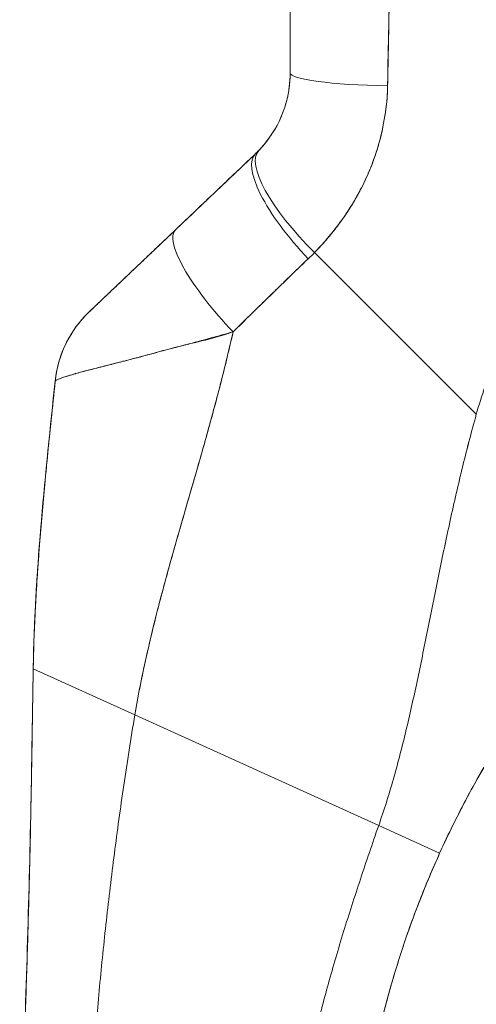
# Model space of a CAD drawing. Header units: inches. Extents: x 11 to 361, y 7 to 222.
# Tile 99 of 174: x 153.181 to 153.987, y 143.046 to 144.782. Entities that reach past the tile are written whole.
import ezdxf

# ---------------------------------------------------------------- set-up
doc = ezdxf.new("R2010")
doc.units = ezdxf.units.IN
doc.header["$LTSCALE"] = 22
doc.header["$MEASUREMENT"] = 0
doc.layers.get('0').update_dxf_attribs({"lineweight": 0})
doc.layers.add('Dimension (ANSI)', color=7, linetype='Continuous', lineweight=5)
doc.layers.add('Visible (ANSI)', color=7, linetype='Continuous', lineweight=5)
doc.styles.add('ROMANS', font='tahoma.ttf')
doc.dimstyles.new('Default (ANSI)', dxfattribs={"dimscale": 22, "dimtxt": 0.07, "dimasz": 0.07, "dimexe": 0.125, "dimexo": 0.0625, "dimgap": 0.031496, "dimtad": 0, "dimtih": 1, "dimtoh": 1, "dimrnd": 1e-08, "dimzin": 0, "dimdsep": 46, "dimtxsty": 'ROMANS', "dimblk": 'Filled-1', "dimcen": 0.09, "dimdle": 0.393701, "dimclrd": 256, "dimclre": 256, "dimclrt": 256, "dimadec": 0, "dimazin": 0, "dimtfac": 0.928571, "dimtofl": 0, "dimtmove": 0, "dimatfit": 3, "dimfxl": 1, "dimtolj": 1, "dimtzin": 0, "dimlwd": -1, "dimlwe": -1, "dimarcsym": 0})

# ---------------------------------------------------------------- blocks, each defined once
blk = doc.blocks.new('Filled-1')
at = {"color": 0}
for p, q in [((0, 0), (-1, 0.1786)), ((-1, 0.1786), (-1, -0.1786)), ((-1, 0), (0, 0)), ((-1, -0.1786), (0, 0))]:
    blk.add_line(p, q, dxfattribs=at)
at = {"color": 0, "flags": 128}
blk.add_lwpolyline([(-1, -0.1786), (0, 0), (-1, 0.1786), (-1, -0.1786)], dxfattribs=at)
at = {"color": 0}
blk.add_solid([(-1, -0.1786), (0, 0), (-1, 0.1786), (-1, -0.1786)], dxfattribs=at)
blk = doc.blocks.new('*D13')
at = {"layer": 'Defpoints', "color": 0, "transparency": 16777216}
for p in [(149.4123, 174.7239), (155.6477, 174.7239), (155.6477, 115.3489)]:
    blk.add_point(p, dxfattribs=at)
at = {"layer": 'Dimension (ANSI)', "transparency": 16777216}
for p, q in [((154.2727, 174.7239), (146.6623, 174.7239)), ((149.4123, 173.1839), (149.4123, 157.2102)), ((149.4123, 116.8889), (149.4123, 145.9938)), ((154.2727, 115.3489), (146.6623, 115.3489))]:
    blk.add_line(p, q, dxfattribs=at)
at = {"layer": 'Dimension (ANSI)', "transparency": 16777216, "xscale": 1.54000000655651, "yscale": 1.54000000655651, "zscale": 1.54000000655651}
for p, rotation in [((149.4123, 174.7239), 90), ((149.4123, 115.3489), 270)]:
    blk.add_blockref('Filled-1', p, dxfattribs=dict(at, rotation=rotation))
at = {"layer": 'Dimension (ANSI)', "transparency": 16777216, "insert": (149.4123, 151.602), "char_height": 1.54, "attachment_point": 5, "style": 'ROMANS'}
blk.add_mtext('\\A1;\\fTahoma|b0|i0;\\H1.5400;59.38\\P\\fTahoma|b0|i0;\\H1.5400;DOOR\\P\\fTahoma|b0|i0;\\H1.5400;HEIGHT\\P\\fTahoma|b0|i0;\\H1.5400;(2 PL.)', dxfattribs=at)

msp = doc.modelspace()

# ---------------------------------------------------------------- linework, layer by layer
at = {"layer": 'Visible (ANSI)'}
for p, q in [((153.65865, 144.68779), (153.65865, 145.07756)), ((153.65865, 144.68779), (153.65865, 145.07756)), ((153.45604, 144.4108), (153.59738, 144.54508)), ((153.30422, 144.26658), (153.45604, 144.4108)), ((153.98709, 144.08586), (153.70183, 144.37112)), ((153.70183, 144.37112), (153.98709, 144.08586)), ((153.24413, 144.14447), (153.24413, 144.14446)), ((153.24413, 144.14447), (153.24413, 144.14446)), ((153.50562, 144.02838), (153.50562, 144.02838)), ((153.50562, 144.02838), (153.50562, 144.02838)), ((153.20529, 143.63715), (153.20529, 143.63716)), ((153.20529, 143.63716), (153.38456, 143.55586)), ((153.38456, 143.55586), (153.20529, 143.63716)), ((153.38456, 143.55586), (153.81482, 143.36073)), ((153.81482, 143.36073), (153.38456, 143.55586)), ((153.92239, 143.31194), (153.81482, 143.36073)), ((153.81482, 143.36073), (153.92239, 143.31194))]:
    msp.add_line(p, q, dxfattribs=at)
for centre, major_axis, ratio, start_param, end_param in [((153.8555, 144.68779), (-0.19685, 0), 0.1168533, 6.283185, 7.7270305), ((153.8555, 144.68779), (-0.19685, 0), 0.1168537, 0.0000018, 1.4438538), ((153.74472, 144.41401), (-0.14146, 0.13689), 0.3080756, 0, 1.5657391), ((153.74472, 144.41401), (-0.14146, 0.13689), 0.3080759, 0, 1.5657389), ((153.39316, 144.72687), (0.23783, -0.1395), 0.8320674, 6.0478956, 6.0836083), ((153.3932, 144.72699), (0.23767, -0.13983), 0.8321571, 6.0489927, 6.0847008), ((153.73296, 144.40236), (-0.13558, 0.14272), 0.3049917, 6.2831838, 7.8619062), ((153.73296, 144.40236), (-0.13558, 0.14272), 0.3049914, 0, 1.578721), ((153.59162, 144.26809), (-0.13558, 0.14272), 0.253114, 0, 1.5889482), ((153.59162, 144.26809), (-0.13558, 0.14272), 0.2531138, 0.0000001, 1.5889483), ((153.38747, 144.66097), (0.37094, -0.21496), 0.9485837, 6.0129478, 6.0520556), ((153.38753, 144.66092), (0.37088, -0.2149), 0.948582, 6.0128763, 6.0519914), ((153.43981, 144.12387), (-0.13558, 0.14272), 0.999991, 0, 0.7075601), ((153.43981, 144.12387), (-0.1958, 0.02033), 0.9999986, 5.5756251, 6.2831853)]:
    msp.add_ellipse(centre, major_axis=major_axis, ratio=ratio, start_param=start_param, end_param=end_param, dxfattribs=at)
for points, knots in [([(153.83058, 144.66497), (153.83062, 144.66912), (153.83067, 144.67326), (153.83073, 144.6774), (153.83083, 144.6847), (153.83095, 144.69198), (153.83107, 144.69924), (153.83147, 144.72218), (153.83199, 144.74494), (153.83248, 144.76748), (153.83269, 144.77727), (153.83289, 144.78702), (153.83308, 144.79673), (153.83313, 144.79942), (153.83318, 144.80211), (153.83323, 144.8048), (153.83343, 144.81566), (153.83361, 144.82648), (153.83377, 144.83724), (153.83413, 144.86151), (153.83439, 144.8855), (153.83464, 144.90917), (153.83472, 144.91706), (153.8348, 144.92492), (153.83489, 144.93274), (153.83492, 144.93485), (153.83494, 144.93696), (153.83496, 144.93907), (153.83514, 144.95456), (153.83534, 144.9699), (153.83553, 144.98506), (153.83588, 145.01263), (153.8362, 145.03962), (153.83636, 145.06584)], [0, 0, 0, 0, 0.029161, 0.029161, 0.029161, 0.0806212, 0.0806212, 0.0806212, 0.2431957, 0.2431957, 0.2431957, 0.3137785, 0.3137785, 0.3137785, 0.3333333, 0.3333333, 0.3333333, 0.4125104, 0.4125104, 0.4125104, 0.5910445, 0.5910445, 0.5910445, 0.6505844, 0.6505844, 0.6505844, 0.6666667, 0.6666667, 0.6666667, 0.7849232, 0.7849232, 0.7849232, 1, 1, 1, 1]), ([(153.83636, 145.06584), (153.83591, 145.01916), (153.83539, 144.97317), (153.83485, 144.9279), (153.83483, 144.92561), (153.8348, 144.92332), (153.83477, 144.92103), (153.83426, 144.87812), (153.83372, 144.83587), (153.83305, 144.79426), (153.83298, 144.78973), (153.83291, 144.7852), (153.83283, 144.78068), (153.83218, 144.74153), (153.83142, 144.70296), (153.83058, 144.66497)], [0, 0, 0, 0, 0.3333333, 0.3333333, 0.3333333, 0.350215, 0.350215, 0.350215, 0.6666667, 0.6666667, 0.6666667, 0.7011618, 0.7011618, 0.7011618, 1, 1, 1, 1]), ([(154.68904, 144.77772), (154.67438, 144.77269), (154.65993, 144.76743), (154.6457, 144.76197), (154.62035, 144.75223), (154.59568, 144.74182), (154.57171, 144.73081), (154.54775, 144.7198), (154.52449, 144.7082), (154.50196, 144.69607), (154.47942, 144.68393), (154.45761, 144.67127), (154.43653, 144.65814), (154.41545, 144.64502), (154.3951, 144.63143), (154.3755, 144.61744), (154.35589, 144.60346), (154.33702, 144.58907), (154.31889, 144.57435), (154.30077, 144.55963), (154.28338, 144.54457), (154.26673, 144.52924), (154.25008, 144.51391), (154.23416, 144.4983), (154.21898, 144.48247), (154.20379, 144.46664), (154.18934, 144.45059), (154.1756, 144.43438), (154.16187, 144.41817), (154.14885, 144.40179), (154.13654, 144.3853), (154.12423, 144.36881), (154.11263, 144.35221), (154.10171, 144.33554), (154.0908, 144.31887), (154.08057, 144.30213), (154.07101, 144.28538), (154.06146, 144.26862), (154.05257, 144.25185), (154.04433, 144.23509), (154.03609, 144.21833), (154.0285, 144.2016), (154.02154, 144.18492), (154.01458, 144.16825), (154.00824, 144.15163), (154.00251, 144.13511), (153.99678, 144.11859), (153.99165, 144.10216), (153.98709, 144.08586)], [0, 0, 0, 0, 0.0360686, 0.0360686, 0.0360686, 0.1003309, 0.1003309, 0.1003309, 0.1645931, 0.1645931, 0.1645931, 0.2288553, 0.2288553, 0.2288553, 0.2931175, 0.2931175, 0.2931175, 0.3573797, 0.3573797, 0.3573797, 0.4216419, 0.4216419, 0.4216419, 0.4859042, 0.4859042, 0.4859042, 0.5501664, 0.5501664, 0.5501664, 0.6144286, 0.6144286, 0.6144286, 0.6786908, 0.6786908, 0.6786908, 0.742953, 0.742953, 0.742953, 0.8072152, 0.8072152, 0.8072152, 0.8714774, 0.8714774, 0.8714774, 0.9357397, 0.9357397, 0.9357397, 1, 1, 1, 1]), ([(153.60326, 144.5509), (153.61473, 144.56276), (153.62479, 144.57614), (153.63309, 144.59078), (153.64138, 144.60542), (153.64786, 144.62133), (153.65217, 144.63772), (153.65648, 144.6541), (153.65865, 144.67094), (153.65865, 144.68779)], [0, 0, 0, 0, 0.3333333, 0.3333333, 0.3333333, 0.6666667, 0.6666667, 0.6666667, 1, 1, 1, 1]), ([(153.60326, 144.5509), (153.60523, 144.55294), (153.60717, 144.55504), (153.60909, 144.55719), (153.61143, 144.55984), (153.61373, 144.56257), (153.61597, 144.56539), (153.61836, 144.56841), (153.62069, 144.57153), (153.62294, 144.57473), (153.62541, 144.57825), (153.62778, 144.58187), (153.63004, 144.5856), (153.63256, 144.58974), (153.63495, 144.59401), (153.63718, 144.59839), (153.63969, 144.60333), (153.64201, 144.60839), (153.64413, 144.61358), (153.64651, 144.61945), (153.64863, 144.62547), (153.65046, 144.63161), (153.65253, 144.63857), (153.65423, 144.64568), (153.65553, 144.6529), (153.657, 144.66105), (153.65796, 144.66934), (153.65839, 144.67769), (153.65856, 144.68105), (153.65865, 144.68442), (153.65865, 144.68779)], [0, 0, 0, 0, 0.0609489, 0.0609489, 0.0609489, 0.1356387, 0.1356387, 0.1356387, 0.2157076, 0.2157076, 0.2157076, 0.3034864, 0.3034864, 0.3034864, 0.401292, 0.401292, 0.401292, 0.5113716, 0.5113716, 0.5113716, 0.635855, 0.635855, 0.635855, 0.7768263, 0.7768263, 0.7768263, 0.9360062, 0.9360062, 0.9360062, 1, 1, 1, 1]), ([(153.70183, 144.37112), (153.70929, 144.37893), (153.71649, 144.38688), (153.72336, 144.3949), (153.72752, 144.39975), (153.73155, 144.40463), (153.73546, 144.40951), (153.74152, 144.4171), (153.74727, 144.42473), (153.75263, 144.43235), (153.75492, 144.43559), (153.75713, 144.43884), (153.75928, 144.44207), (153.76224, 144.44653), (153.76508, 144.45098), (153.7678, 144.45542), (153.77568, 144.46828), (153.78256, 144.48103), (153.78864, 144.49358), (153.79154, 144.49959), (153.79427, 144.50555), (153.79681, 144.51147), (153.80275, 144.52528), (153.80773, 144.53885), (153.81191, 144.55225), (153.81502, 144.56222), (153.81769, 144.5721), (153.81998, 144.58192), (153.82207, 144.59095), (153.82385, 144.59993), (153.82535, 144.6089), (153.82643, 144.61533), (153.82736, 144.62176), (153.82813, 144.62818), (153.8296, 144.64046), (153.83047, 144.65272), (153.83058, 144.66497)], [0, 0, 0, 0, 0.0786289, 0.0786289, 0.0786289, 0.1261597, 0.1261597, 0.1261597, 0.2, 0.2, 0.2, 0.2314208, 0.2314208, 0.2314208, 0.2746763, 0.2746763, 0.2746763, 0.4, 0.4, 0.4, 0.4600128, 0.4600128, 0.4600128, 0.6, 0.6, 0.6, 0.7042371, 0.7042371, 0.7042371, 0.8, 0.8, 0.8, 0.8686871, 0.8686871, 0.8686871, 1, 1, 1, 1]), ([(153.83058, 144.66497), (153.83041, 144.65802), (153.83006, 144.65104), (153.82953, 144.64406), (153.82823, 144.62688), (153.82584, 144.60965), (153.82232, 144.5925), (153.82199, 144.59092), (153.82166, 144.58933), (153.82132, 144.58775), (153.81841, 144.57439), (153.81481, 144.56108), (153.81053, 144.5479), (153.80659, 144.53576), (153.80206, 144.52371), (153.79695, 144.5118), (153.79666, 144.51112), (153.79637, 144.51045), (153.79607, 144.50977), (153.79131, 144.49882), (153.78605, 144.488), (153.7803, 144.47729), (153.77527, 144.46795), (153.76987, 144.4587), (153.76408, 144.44955), (153.76188, 144.44608), (153.75962, 144.44261), (153.7573, 144.43916), (153.75426, 144.43462), (153.75112, 144.43011), (153.74788, 144.42563), (153.74277, 144.41855), (153.73741, 144.41155), (153.73181, 144.40465), (153.72666, 144.3983), (153.7213, 144.39204), (153.71572, 144.38586), (153.71123, 144.38089), (153.7066, 144.37597), (153.70183, 144.37112)], [0, 0, 0, 0, 0.0678171, 0.0678171, 0.0678171, 0.2345881, 0.2345881, 0.2345881, 0.25, 0.25, 0.25, 0.3801488, 0.3801488, 0.3801488, 0.5, 0.5, 0.5, 0.5068381, 0.5068381, 0.5068381, 0.6171483, 0.6171483, 0.6171483, 0.7134049, 0.7134049, 0.7134049, 0.75, 0.75, 0.75, 0.7981314, 0.7981314, 0.7981314, 0.8740429, 0.8740429, 0.8740429, 0.9437858, 0.9437858, 0.9437858, 1, 1, 1, 1]), ([(153.45604, 144.4108), (153.47136, 144.42536), (153.48683, 144.44006), (153.50242, 144.45486), (153.50442, 144.45676), (153.50642, 144.45866), (153.50842, 144.46057), (153.52203, 144.4735), (153.53574, 144.48652), (153.54954, 144.49963), (153.55261, 144.50254), (153.55568, 144.50546), (153.55876, 144.50839), (153.57156, 144.52055), (153.58444, 144.53279), (153.59738, 144.54508)], [0, 0, 0, 0, 0.3333333, 0.3333333, 0.3333333, 0.3760929, 0.3760929, 0.3760929, 0.6666667, 0.6666667, 0.6666667, 0.7313042, 0.7313042, 0.7313042, 1, 1, 1, 1]), ([(153.30423, 144.26659), (153.30422, 144.26658), (153.30432, 144.26667), (153.30452, 144.26686), (153.30473, 144.26706), (153.30505, 144.26737), (153.3055, 144.26779), (153.30597, 144.26824), (153.30657, 144.26881), (153.3073, 144.2695), (153.30808, 144.27024), (153.30901, 144.27113), (153.31007, 144.27213), (153.31122, 144.27323), (153.31253, 144.27447), (153.31398, 144.27585), (153.31517, 144.27698), (153.31646, 144.27821), (153.31785, 144.27952), (153.3183, 144.27995), (153.31877, 144.2804), (153.31925, 144.28085), (153.32136, 144.28286), (153.32368, 144.28506), (153.32616, 144.28742), (153.32889, 144.29001), (153.33183, 144.29281), (153.33496, 144.29577), (153.33838, 144.29902), (153.34202, 144.30248), (153.34585, 144.30613), (153.34825, 144.30841), (153.35073, 144.31076), (153.35328, 144.31318), (153.35517, 144.31497), (153.3571, 144.31681), (153.35906, 144.31867), (153.36413, 144.32349), (153.36943, 144.32853), (153.37491, 144.33373), (153.38098, 144.3395), (153.38726, 144.34547), (153.39372, 144.3516), (153.40074, 144.35827), (153.40797, 144.36514), (153.4153, 144.3721), (153.42252, 144.37896), (153.42985, 144.38592), (153.43721, 144.39291), (153.44348, 144.39888), (153.44979, 144.40486), (153.45604, 144.4108)], [0, 0, 0, 0, 0.036619, 0.036619, 0.036619, 0.0754201, 0.0754201, 0.0754201, 0.1168316, 0.1168316, 0.1168316, 0.1615176, 0.1615176, 0.1615176, 0.2100999, 0.2100999, 0.2100999, 0.25, 0.25, 0.25, 0.2631735, 0.2631735, 0.2631735, 0.3215167, 0.3215167, 0.3215167, 0.3856885, 0.3856885, 0.3856885, 0.4559589, 0.4559589, 0.4559589, 0.5, 0.5, 0.5, 0.5327249, 0.5327249, 0.5327249, 0.6174211, 0.6174211, 0.6174211, 0.7113008, 0.7113008, 0.7113008, 0.8134649, 0.8134649, 0.8134649, 0.9141774, 0.9141774, 0.9141774, 1, 1, 1, 1]), ([(153.55796, 144.23118), (153.57352, 144.24664), (153.58891, 144.26155), (153.60395, 144.27619), (153.61288, 144.28488), (153.62169, 144.29347), (153.63039, 144.30194), (153.63072, 144.30226), (153.63105, 144.30258), (153.63138, 144.30291), (153.637, 144.30837), (153.64256, 144.31378), (153.64809, 144.31913), (153.66251, 144.33308), (153.67666, 144.34663), (153.69051, 144.35988)], [0, 0, 0, 0, 0.3333333, 0.3333333, 0.3333333, 0.5313034, 0.5313034, 0.5313034, 0.5388629, 0.5388629, 0.5388629, 0.6666667, 0.6666667, 0.6666667, 1, 1, 1, 1]), ([(153.69051, 144.35988), (153.6782, 144.34815), (153.66598, 144.33641), (153.6538, 144.32464), (153.63805, 144.30943), (153.62237, 144.29418), (153.60669, 144.27886), (153.59047, 144.26303), (153.57425, 144.24714), (153.55796, 144.23118)], [0, 0, 0, 0, 0.2755, 0.2755, 0.2755, 0.6317738, 0.6317738, 0.6317738, 1, 1, 1, 1]), ([(153.24397, 144.14437), (153.2462, 144.16553), (153.25197, 144.18659), (153.26956, 144.22491), (153.28148, 144.24272), (153.29749, 144.25989), (153.29928, 144.26175), (153.3018, 144.26424), (153.3025, 144.26492), (153.30345, 144.26584), (153.30372, 144.2661), (153.304, 144.26637), (153.30403, 144.26639), (153.30406, 144.26642), (153.30407, 144.26643), (153.30409, 144.26645), (153.3041, 144.26646), (153.30412, 144.26648), (153.30412, 144.26648), (153.30416, 144.26652), (153.30415, 144.26651), (153.30416, 144.26651), (153.30415, 144.26651), (153.30416, 144.26651), (153.30416, 144.26652), (153.30416, 144.26652), (153.30417, 144.26653), (153.30419, 144.26655), (153.30421, 144.26656), (153.30423, 144.26659)], [0, 0, 0, 0, 0.16211618, 0.16211618, 0.32133392, 0.32133392, 0.34099856, 0.34099856, 0.34837157, 0.34837157, 0.35113703, 0.35113703, 0.35138798, 0.35138798, 0.35151402, 0.35151402, 0.35164122, 0.35164122, 0.35189745, 0.35189745, 0.35391855, 0.35391855, 0.36191729, 0.36191729, 0.38591304, 0.38591304, 0.45790029, 0.45790029, 0.58363023, 0.58363023, 0.58363023, 0.58363023]), ([(153.55796, 144.23118), (153.54472, 144.22738), (153.53175, 144.22379), (153.51901, 144.22034), (153.5039, 144.21624), (153.48912, 144.21233), (153.47464, 144.20849), (153.4723, 144.20787), (153.46997, 144.20725), (153.46764, 144.20663), (153.45531, 144.20334), (153.4432, 144.2001), (153.4315, 144.19697), (153.41827, 144.19342), (153.40555, 144.19001), (153.3936, 144.18686), (153.39139, 144.18628), (153.38921, 144.18571), (153.38705, 144.18514), (153.37792, 144.18275), (153.36927, 144.18053), (153.36107, 144.17845), (153.35123, 144.17595), (153.34205, 144.17364), (153.33349, 144.17147), (153.33037, 144.17068), (153.32732, 144.16991), (153.32436, 144.16916), (153.31951, 144.16792), (153.31488, 144.16674), (153.31047, 144.1656), (153.30369, 144.16384), (153.29744, 144.16219), (153.2917, 144.16064), (153.28743, 144.15949), (153.28345, 144.15839), (153.27976, 144.15736), (153.27877, 144.15708), (153.27779, 144.1568), (153.27684, 144.15653), (153.27263, 144.15533), (153.26882, 144.15421), (153.26542, 144.15317), (153.26224, 144.15219), (153.25942, 144.15129), (153.25695, 144.15044), (153.2555, 144.14994), (153.25418, 144.14947), (153.25298, 144.14902), (153.25226, 144.14874), (153.25158, 144.14848), (153.25094, 144.14822), (153.24934, 144.14757), (153.24802, 144.14696), (153.24697, 144.14643), (153.24597, 144.14591), (153.24522, 144.14545), (153.24473, 144.14507), (153.24425, 144.1447), (153.24402, 144.14439), (153.24401, 144.14414)], [0, 0, 0, 0, 0.0700985, 0.0700985, 0.0700985, 0.1532275, 0.1532275, 0.1532275, 0.1666667, 0.1666667, 0.1666667, 0.2379185, 0.2379185, 0.2379185, 0.3184432, 0.3184432, 0.3184432, 0.3333333, 0.3333333, 0.3333333, 0.3964464, 0.3964464, 0.3964464, 0.4722816, 0.4722816, 0.4722816, 0.5, 0.5, 0.5, 0.5453322, 0.5453322, 0.5453322, 0.6149297, 0.6149297, 0.6149297, 0.6666667, 0.6666667, 0.6666667, 0.6805788, 0.6805788, 0.6805788, 0.7421126, 0.7421126, 0.7421126, 0.7996722, 0.7996722, 0.7996722, 0.8333333, 0.8333333, 0.8333333, 0.8535882, 0.8535882, 0.8535882, 0.904523, 0.904523, 0.904523, 0.9531866, 0.9531866, 0.9531866, 1, 1, 1, 1]), ([(153.24401, 144.14414), (153.24402, 144.14448), (153.2445, 144.14496), (153.24545, 144.14556), (153.24641, 144.14617), (153.24785, 144.1469), (153.24976, 144.14772), (153.2507, 144.14813), (153.25176, 144.14855), (153.25292, 144.149), (153.25416, 144.14946), (153.25552, 144.14996), (153.25702, 144.15047), (153.2585, 144.15098), (153.2601, 144.15151), (153.26184, 144.15206), (153.26354, 144.1526), (153.26536, 144.15316), (153.26731, 144.15375), (153.27097, 144.15485), (153.27506, 144.15604), (153.27958, 144.15731), (153.27996, 144.15741), (153.28034, 144.15752), (153.28073, 144.15763), (153.28575, 144.15903), (153.29128, 144.16055), (153.29734, 144.16216), (153.30342, 144.16378), (153.31003, 144.1655), (153.31716, 144.16733), (153.31941, 144.1679), (153.32171, 144.16849), (153.32407, 144.16908), (153.32917, 144.17037), (153.33453, 144.17171), (153.34013, 144.17311), (153.34827, 144.17514), (153.35693, 144.17731), (153.36615, 144.17968), (153.36729, 144.17997), (153.36845, 144.18027), (153.36961, 144.18057), (153.37512, 144.18199), (153.38083, 144.18348), (153.38674, 144.18506), (153.38945, 144.18578), (153.39219, 144.18653), (153.39498, 144.18729), (153.40491, 144.18999), (153.41534, 144.19289), (153.42619, 144.19583), (153.43675, 144.19869), (153.44772, 144.2016), (153.45899, 144.20445), (153.46165, 144.20512), (153.46432, 144.20579), (153.467, 144.20646), (153.46713, 144.20649), (153.46726, 144.20652), (153.46739, 144.20656), (153.47561, 144.20859), (153.48398, 144.2106), (153.49244, 144.21267), (153.50343, 144.21535), (153.51456, 144.21812), (153.52569, 144.22118), (153.53651, 144.22416), (153.54733, 144.22741), (153.55796, 144.23118)], [0, 0, 0, 0, 0.0665991, 0.0665991, 0.0665991, 0.1337495, 0.1337495, 0.1337495, 0.1666667, 0.1666667, 0.1666667, 0.2014737, 0.2014737, 0.2014737, 0.235929, 0.235929, 0.235929, 0.2697581, 0.2697581, 0.2697581, 0.3333333, 0.3333333, 0.3333333, 0.3386445, 0.3386445, 0.3386445, 0.4081294, 0.4081294, 0.4081294, 0.4779605, 0.4779605, 0.4779605, 0.5, 0.5, 0.5, 0.5478044, 0.5478044, 0.5478044, 0.6171578, 0.6171578, 0.6171578, 0.6257679, 0.6257679, 0.6257679, 0.6666667, 0.6666667, 0.6666667, 0.6854252, 0.6854252, 0.6854252, 0.7522649, 0.7522649, 0.7522649, 0.8172891, 0.8172891, 0.8172891, 0.8325931, 0.8325931, 0.8325931, 0.8333333, 0.8333333, 0.8333333, 0.8801527, 0.8801527, 0.8801527, 0.940933, 0.940933, 0.940933, 1, 1, 1, 1]), ([(153.38456, 143.55586), (153.39046, 143.59125), (153.39769, 143.6271), (153.4059, 143.6633), (153.41411, 143.6995), (153.4233, 143.73603), (153.43312, 143.77284), (153.44294, 143.80965), (153.45339, 143.84672), (153.46411, 143.88406), (153.47482, 143.9214), (153.48579, 143.959), (153.49666, 143.99691), (153.50752, 144.03482), (153.51828, 144.07305), (153.52854, 144.11171), (153.53881, 144.15037), (153.54858, 144.18945), (153.5575, 144.22911), (153.55765, 144.2298), (153.55781, 144.23049), (153.55796, 144.23118)], [0, 0, 0, 0, 0.1661847, 0.1661847, 0.1661847, 0.3323694, 0.3323694, 0.3323694, 0.498554, 0.498554, 0.498554, 0.6647387, 0.6647387, 0.6647387, 0.8309234, 0.8309234, 0.8309234, 0.9971081, 0.9971081, 0.9971081, 1, 1, 1, 1]), ([(153.55796, 144.23118), (153.55128, 144.20134), (153.54411, 144.17182), (153.5366, 144.14256), (153.52909, 144.11331), (153.52125, 144.08432), (153.51324, 144.05553), (153.50523, 144.02675), (153.49704, 143.99817), (153.48885, 143.96976), (153.48065, 143.94136), (153.47245, 143.91312), (153.46439, 143.88503), (153.45633, 143.85695), (153.44841, 143.82901), (153.4408, 143.80122), (153.43319, 143.77343), (153.42588, 143.74579), (153.41903, 143.71832), (153.41217, 143.69085), (153.40577, 143.66355), (153.39998, 143.63645), (153.39419, 143.60936), (153.389, 143.58248), (153.38456, 143.55586)], [0, 0, 0, 0, 0.125, 0.125, 0.125, 0.25, 0.25, 0.25, 0.375, 0.375, 0.375, 0.5, 0.5, 0.5, 0.625, 0.625, 0.625, 0.75, 0.75, 0.75, 0.875, 0.875, 0.875, 1, 1, 1, 1]), ([(153.24401, 144.14414), (153.23932, 144.09896), (153.23464, 144.05422), (153.23027, 144.01015), (153.22589, 143.96594), (153.22182, 143.92239), (153.21831, 143.87977), (153.2148, 143.83714), (153.21184, 143.79543), (153.20962, 143.75491), (153.2074, 143.71438), (153.20591, 143.67504), (153.20529, 143.63716)], [0, 0, 0, 0, 0.2494066, 0.2494066, 0.2494066, 0.4996044, 0.4996044, 0.4996044, 0.7498022, 0.7498022, 0.7498022, 1, 1, 1, 1]), ([(153.20529, 143.63716), (153.2058, 143.66857), (153.20691, 143.70098), (153.20854, 143.73424), (153.21017, 143.76749), (153.21233, 143.8016), (153.21491, 143.83639), (153.21749, 143.87118), (153.2205, 143.90667), (153.22381, 143.9427), (153.22712, 143.97873), (153.23074, 144.01531), (153.23452, 144.0523), (153.23761, 144.08266), (153.24081, 144.1133), (153.24401, 144.14414)], [0, 0, 0, 0, 0.2074362, 0.2074362, 0.2074362, 0.4148724, 0.4148724, 0.4148724, 0.6223086, 0.6223086, 0.6223086, 0.8297448, 0.8297448, 0.8297448, 1, 1, 1, 1]), ([(153.20529, 143.63723), (153.20529, 143.63727), (153.20529, 143.63731), (153.20529, 143.63747), (153.20529, 143.6376), (153.2053, 143.63799), (153.2053, 143.63824), (153.20532, 143.63901), (153.20533, 143.63952), (153.20535, 143.64106), (153.20537, 143.64209), (153.20545, 143.64651), (153.20552, 143.64991), (153.20926, 143.81736), (153.22702, 143.98087), (153.24395, 144.14409)], [0, 0, 0, 0, 0.000293, 0.000293, 0.0012695, 0.0012695, 0.0032227, 0.0032227, 0.0071289, 0.0071289, 0.0149414, 0.0149414, 0.0408319, 0.0408319, 1.2912337, 1.2912337, 1.2912337, 1.2912337]), ([(153.24395, 144.14409), (153.24395, 144.14409), (153.24395, 144.1441), (153.24396, 144.14411), (153.24397, 144.14412), (153.24399, 144.14415), (153.24401, 144.14417), (153.24401, 144.14417), (153.24401, 144.14417), (153.24401, 144.14417)], [0.50142146, 0.50142146, 0.50142146, 0.50142146, 0.57099917, 0.57099917, 0.57099917, 0.66666667, 0.66666667, 0.66666667, 0.66830926, 0.66830926, 0.66830926, 0.66830926]), ([(153.81482, 143.36073), (153.82425, 143.38768), (153.83281, 143.41498), (153.84073, 143.44272), (153.84866, 143.47046), (153.85596, 143.49864), (153.86285, 143.52728), (153.86974, 143.55593), (153.87622, 143.58504), (153.88252, 143.61463), (153.88882, 143.64422), (153.89493, 143.67428), (153.90106, 143.70477), (153.9072, 143.73526), (153.91335, 143.76619), (153.91971, 143.79748), (153.92607, 143.82877), (153.93265, 143.86042), (153.9396, 143.89233), (153.94656, 143.92425), (153.9539, 143.95642), (153.96177, 143.98873), (153.96964, 144.02103), (153.97803, 144.05345), (153.98709, 144.08586)], [0, 0, 0, 0, 0.1250055, 0.1250055, 0.1250055, 0.2500111, 0.2500111, 0.2500111, 0.3750166, 0.3750166, 0.3750166, 0.5000222, 0.5000222, 0.5000222, 0.6250277, 0.6250277, 0.6250277, 0.7500332, 0.7500332, 0.7500332, 0.8750388, 0.8750388, 0.8750388, 1, 1, 1, 1]), ([(153.98709, 144.08586), (153.97803, 144.05344), (153.96963, 144.02101), (153.96176, 143.9887), (153.95389, 143.95639), (153.94655, 143.92422), (153.9396, 143.89231), (153.93264, 143.8604), (153.92607, 143.82875), (153.91971, 143.79746), (153.91334, 143.76617), (153.90719, 143.73525), (153.90106, 143.70476), (153.89493, 143.67427), (153.88882, 143.64421), (153.88252, 143.61462), (153.87622, 143.58503), (153.86974, 143.55592), (153.86285, 143.52727), (153.85596, 143.49863), (153.84866, 143.47046), (153.84073, 143.44272), (153.83281, 143.41498), (153.82425, 143.38768), (153.81482, 143.36073)], [0, 0, 0, 0, 0.1249995, 0.1249995, 0.1249995, 0.2499995, 0.2499995, 0.2499995, 0.3749996, 0.3749996, 0.3749996, 0.4999997, 0.4999997, 0.4999997, 0.6249998, 0.6249998, 0.6249998, 0.7499998, 0.7499998, 0.7499998, 0.8749999, 0.8749999, 0.8749999, 1, 1, 1, 1]), ([(153.92239, 143.31194), (153.93778, 143.34589), (153.95419, 143.37907), (153.97159, 143.41156), (153.98899, 143.44404), (154.00737, 143.47582), (154.02676, 143.50693), (154.04614, 143.53805), (154.06651, 143.5685), (154.0879, 143.59831), (154.10929, 143.62812), (154.1317, 143.65729), (154.15516, 143.68584)], [0, 0, 0, 0, 0.25, 0.25, 0.25, 0.5, 0.5, 0.5, 0.75, 0.75, 0.75, 1, 1, 1, 1]), ([(154.15516, 143.68584), (154.14149, 143.66921), (154.12819, 143.65237), (154.11523, 143.63532), (154.10003, 143.61531), (154.08531, 143.595), (154.07105, 143.57439), (154.0568, 143.55378), (154.04302, 143.53287), (154.0297, 143.51165), (154.01639, 143.49043), (154.00354, 143.4689), (153.99115, 143.44704), (153.97876, 143.42519), (153.96683, 143.40302), (153.95537, 143.3805), (153.9439, 143.35799), (153.93291, 143.33514), (153.92239, 143.31194)], [0, 0, 0, 0, 0.1456, 0.1456, 0.1456, 0.31648, 0.31648, 0.31648, 0.48736, 0.48736, 0.48736, 0.65824, 0.65824, 0.65824, 0.82912, 0.82912, 0.82912, 1, 1, 1, 1]), ([(153.20529, 143.63716), (153.20447, 143.58773), (153.20375, 143.53997), (153.203, 143.49353), (153.20224, 143.44709), (153.20144, 143.40199), (153.20054, 143.3579), (153.19964, 143.31381), (153.19864, 143.27074), (153.19752, 143.22839), (153.1964, 143.18604), (153.19516, 143.14441), (153.19385, 143.10323), (153.19254, 143.06205), (153.19115, 143.02133), (153.18977, 142.9808), (153.1884, 142.94028), (153.18703, 142.89996), (153.1858, 142.85963), (153.18457, 142.8193), (153.18348, 142.77895), (153.18268, 142.7384), (153.18189, 142.69785), (153.18139, 142.65709), (153.18139, 142.61597)], [0, 0, 0, 0, 0.125, 0.125, 0.125, 0.25, 0.25, 0.25, 0.375, 0.375, 0.375, 0.5, 0.5, 0.5, 0.625, 0.625, 0.625, 0.75, 0.75, 0.75, 0.875, 0.875, 0.875, 1, 1, 1, 1]), ([(153.18139, 142.61597), (153.18139, 142.65709), (153.18189, 142.69785), (153.18268, 142.7384), (153.18348, 142.77895), (153.18457, 142.8193), (153.1858, 142.85963), (153.18703, 142.89996), (153.1884, 142.94028), (153.18977, 142.9808), (153.19115, 143.02133), (153.19254, 143.06205), (153.19385, 143.10323), (153.19516, 143.14441), (153.1964, 143.18604), (153.19752, 143.22839), (153.19864, 143.27074), (153.19964, 143.31381), (153.20054, 143.3579), (153.20144, 143.40199), (153.20224, 143.44709), (153.203, 143.49353), (153.20375, 143.53997), (153.20447, 143.58773), (153.20529, 143.63716)], [0, 0, 0, 0, 0.125, 0.125, 0.125, 0.25, 0.25, 0.25, 0.375, 0.375, 0.375, 0.5, 0.5, 0.5, 0.625, 0.625, 0.625, 0.75, 0.75, 0.75, 0.875, 0.875, 0.875, 1, 1, 1, 1]), ([(153.18139, 142.61597), (153.18139, 142.61597), (153.18139, 142.61551), (153.18139, 142.61597), (153.18139, 142.61597), (153.18139, 142.61597), (153.18139, 142.61597), (153.18139, 142.61597), (153.18139, 142.61597), (153.18139, 142.61598), (153.18139, 142.61598), (153.18139, 142.61598), (153.18139, 142.61598), (153.18139, 142.61599), (153.18139, 142.61599), (153.18139, 142.616), (153.18139, 142.61601), (153.18139, 142.61602), (153.18139, 142.61602), (153.18139, 142.61604), (153.18139, 142.61605), (153.18139, 142.61607), (153.18139, 142.61608), (153.18139, 142.61611), (153.18139, 142.61613), (153.18139, 142.61619), (153.18139, 142.6162), (153.18139, 142.61631), (153.18139, 142.61634), (153.18139, 142.61639), (153.18139, 142.61642), (153.18139, 142.61647), (153.18139, 142.61649), (153.18139, 142.61655), (153.18139, 142.61659), (153.18139, 142.61668), (153.18139, 142.61675), (153.18139, 142.61694), (153.18139, 142.61707), (153.18139, 142.61746), (153.18139, 142.61772), (153.18139, 142.62004), (153.18139, 142.6221), (153.1814, 142.62764), (153.18141, 142.63111), (153.18155, 142.6716), (153.18206, 142.70823), (153.18378, 142.79344), (153.1852, 142.84264), (153.18729, 142.9084), (153.18784, 142.92487), (153.19389, 143.10643), (153.19905, 143.2733), (153.2029, 143.48998), (153.20368, 143.53993), (153.20465, 143.59924), (153.20481, 143.60861), (153.20502, 143.62149), (153.20508, 143.625), (153.20518, 143.63059), (153.20521, 143.63268), (153.20525, 143.63528), (153.20526, 143.6358), (153.20528, 143.63658), (153.20528, 143.63684), (153.20529, 143.63712), (153.20529, 143.63713), (153.20529, 143.63715)], [0, 0, 0, 0, 0.2058264, 0.2058264, 0.2063223, 0.2063223, 0.2068183, 0.2068183, 0.2073142, 0.2073142, 0.2152494, 0.2152494, 0.2241765, 0.2241765, 0.2717877, 0.2717877, 0.3352692, 0.3352692, 0.36701, 0.36701, 0.3828804, 0.3828804, 0.390816, 0.390816, 0.3947861, 0.3947861, 0.3967979, 0.3967979, 0.3973014, 0.3973014, 0.3975518, 0.3975518, 0.397802, 0.397802, 0.3980509, 0.3980509, 0.3985487, 0.3985487, 0.3995415, 0.3995415, 0.4015255, 0.4015255, 0.417396, 0.417396, 0.4441777, 0.4441777, 0.7299407, 0.7299407, 1.1109976, 1.1109976, 1.2379654, 1.2379654, 2.5098214, 2.5098214, 2.8905328, 2.8905328, 2.9619114, 2.9619114, 2.9886783, 2.9886783, 3.0045486, 3.0045486, 3.0085162, 3.0085162, 3.0105, 3.0105, 3.010624, 3.010624, 3.010624, 3.010624]), ([(153.2995, 142.61597), (153.2995, 142.65468), (153.30006, 142.6932), (153.30112, 142.73161), (153.30217, 142.77001), (153.30371, 142.80831), (153.30568, 142.84658), (153.30765, 142.88486), (153.31006, 142.92311), (153.31286, 142.96144), (153.31566, 142.99976), (153.31886, 143.03817), (153.32243, 143.07675), (153.32601, 143.11534), (153.32996, 143.1541), (153.3343, 143.19316), (153.33863, 143.23222), (153.34335, 143.27158), (153.34848, 143.31135), (153.3536, 143.35112), (153.35914, 143.3913), (153.36513, 143.43201), (153.37112, 143.47272), (153.37757, 143.51396), (153.38456, 143.55586)], [0, 0, 0, 0, 0.125, 0.125, 0.125, 0.25, 0.25, 0.25, 0.375, 0.375, 0.375, 0.5, 0.5, 0.5, 0.625, 0.625, 0.625, 0.75, 0.75, 0.75, 0.875, 0.875, 0.875, 1, 1, 1, 1]), ([(153.38456, 143.55586), (153.37757, 143.51396), (153.37112, 143.47272), (153.36513, 143.43201), (153.35914, 143.3913), (153.3536, 143.35112), (153.34848, 143.31135), (153.34335, 143.27158), (153.33863, 143.23222), (153.3343, 143.19316), (153.32996, 143.1541), (153.32601, 143.11534), (153.32243, 143.07675), (153.31886, 143.03817), (153.31566, 142.99976), (153.31286, 142.96144), (153.31006, 142.92311), (153.30765, 142.88486), (153.30568, 142.84658), (153.30371, 142.80831), (153.30217, 142.77001), (153.30112, 142.73161), (153.30006, 142.6932), (153.2995, 142.65468), (153.2995, 142.61597)], [0, 0, 0, 0, 0.125, 0.125, 0.125, 0.25, 0.25, 0.25, 0.375, 0.375, 0.375, 0.5, 0.5, 0.5, 0.625, 0.625, 0.625, 0.75, 0.75, 0.75, 0.875, 0.875, 0.875, 1, 1, 1, 1]), ([(153.65383, 142.61597), (153.65383, 142.64811), (153.65507, 142.68), (153.65736, 142.71164), (153.65966, 142.74327), (153.66301, 142.77465), (153.66727, 142.80581), (153.67152, 142.83697), (153.67667, 142.86791), (153.68258, 142.89868), (153.68848, 142.92945), (153.69514, 142.96005), (153.70243, 142.99058), (153.70972, 143.0211), (153.71764, 143.05155), (153.72609, 143.08202), (153.73454, 143.11249), (153.74351, 143.143), (153.75295, 143.17366), (153.76239, 143.20432), (153.77229, 143.23513), (153.78261, 143.26626), (153.79293, 143.29739), (153.80366, 143.32882), (153.81482, 143.36073)], [0, 0, 0, 0, 0.125, 0.125, 0.125, 0.25, 0.25, 0.25, 0.375, 0.375, 0.375, 0.5, 0.5, 0.5, 0.625, 0.625, 0.625, 0.75, 0.75, 0.75, 0.875, 0.875, 0.875, 1, 1, 1, 1]), ([(153.81482, 143.36073), (153.80366, 143.32882), (153.79293, 143.29739), (153.78261, 143.26626), (153.77229, 143.23513), (153.76239, 143.20432), (153.75295, 143.17366), (153.74351, 143.143), (153.73454, 143.11249), (153.72609, 143.08202), (153.71764, 143.05155), (153.70972, 143.0211), (153.70243, 142.99058), (153.69514, 142.96005), (153.68848, 142.92945), (153.68258, 142.89868), (153.67667, 142.86791), (153.67152, 142.83697), (153.66727, 142.80581), (153.66301, 142.77465), (153.65966, 142.74327), (153.65736, 142.71164), (153.65507, 142.68), (153.65383, 142.64811), (153.65383, 142.61597)], [0, 0, 0, 0, 0.125, 0.125, 0.125, 0.25, 0.25, 0.25, 0.375, 0.375, 0.375, 0.5, 0.5, 0.5, 0.625, 0.625, 0.625, 0.75, 0.75, 0.75, 0.875, 0.875, 0.875, 1, 1, 1, 1]), ([(153.77194, 142.61597), (153.77194, 142.67604), (153.77515, 142.73583), (153.7815, 142.79517), (153.78784, 142.8545), (153.79733, 142.91338), (153.8099, 142.97163), (153.82248, 143.02987), (153.83815, 143.08748), (153.8569, 143.14426), (153.87565, 143.20105), (153.89747, 143.25701), (153.92239, 143.31194)], [0, 0, 0, 0, 0.25, 0.25, 0.25, 0.5, 0.5, 0.5, 0.75, 0.75, 0.75, 1, 1, 1, 1]), ([(153.92239, 143.31194), (153.90993, 143.28448), (153.89825, 143.25675), (153.88733, 143.2288), (153.87642, 143.20084), (153.86627, 143.17265), (153.8569, 143.14426), (153.84752, 143.11587), (153.83892, 143.08727), (153.83109, 143.05849), (153.82325, 143.02971), (153.81619, 143.00075), (153.8099, 142.97163), (153.80362, 142.9425), (153.7981, 142.91322), (153.79337, 142.88381), (153.78863, 142.85439), (153.78467, 142.82484), (153.7815, 142.79517), (153.77833, 142.7655), (153.77594, 142.73572), (153.77434, 142.70584), (153.77275, 142.67597), (153.77194, 142.64601), (153.77194, 142.61597)], [0, 0, 0, 0, 0.125, 0.125, 0.125, 0.25, 0.25, 0.25, 0.375, 0.375, 0.375, 0.5, 0.5, 0.5, 0.625, 0.625, 0.625, 0.75, 0.75, 0.75, 0.875, 0.875, 0.875, 1, 1, 1, 1]), ([(153.89129, 143.23883), (153.88975, 143.23496), (153.8882, 143.23103), (153.88666, 143.22707), (153.88659, 143.22688), (153.88652, 143.2267), (153.88644, 143.22651), (153.87912, 143.20767), (153.87181, 143.18786), (153.86471, 143.16736)], [0.12367466, 0.12367466, 0.12367466, 0.12367466, 0.14198987, 0.14198987, 0.14198987, 0.14285714, 0.14285714, 0.14285714, 0.22979219, 0.22979219, 0.22979219, 0.22979219])]:
    msp.add_open_spline(points, degree=3, knots=knots, dxfattribs=at)
for points in [[(153.24403, 144.14434), (153.244, 144.14434), (153.24397, 144.14435), (153.24397, 144.14437)], [(153.92239, 143.31194), (153.91145, 143.28783), (153.90107, 143.26341), (153.89129, 143.23883)]]:
    msp.add_open_spline(points, degree=3, dxfattribs=at)

# ---------------------------------------------------------------- dimensions: what is measured, and where the dimension line sits
at = {"layer": 'Dimension (ANSI)'}
dim = msp.add_linear_dim(base=(149.4122975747, 174.7238530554), p1=(155.6477373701, 115.3488530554), p2=(155.6477373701, 174.7238530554), angle=270, text='\\fTahoma|b0|i0;\\H1.5400;<>\\P\\fTahoma|b0|i0;\\H1.5400;DOOR\\P\\fTahoma|b0|i0;\\H1.5400;HEIGHT\\P\\fTahoma|b0|i0;\\H1.5400;(2 PL.)', dimstyle='Default (ANSI)', override={"dimgap": 0.031496, "dimdec": 2, "dimtol": 0, "dimlim": 0, "dimtp": 0, "dimtm": 0, "dimtdec": 2, "dimatfit": 1}, dxfattribs=at)
dim.commit()
dim.dimension.update_dxf_attribs({"geometry": '*D13', "text_midpoint": (149.4122975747, 151.6020415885), "dimtype": 160})

doc.saveas('drawing.dxf')
